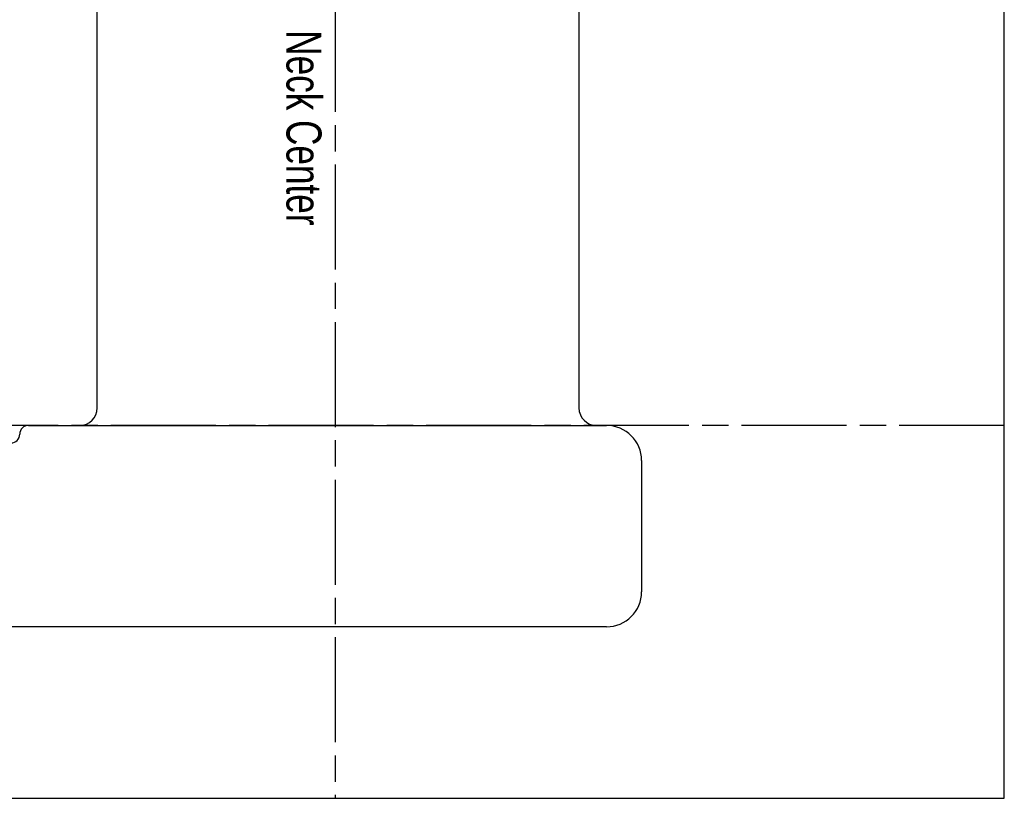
# Model space of a CAD drawing. Extents: x -147 to 25, y -61 to 205.
# Tile 6 of 8: x -87 to 25, y 43 to 132. Entities that reach past the tile are written whole.
import ezdxf

# ---------------------------------------------------------------- set-up
doc = ezdxf.new("R2010")
doc.units = 0
doc.header["$LTSCALE"] = 0.5
doc.linetypes.add('ACAD_ISO08W100', pattern=[36, 24, -3, 6, -3])
doc.layers.get('0').update_dxf_attribs({"linetype": 'CONTINUOUS'})

msp = doc.modelspace()

# ---------------------------------------------------------------- linework, layer by layer
at = {"color": 5, "linetype": 'ACAD_ISO08W100'}
for p, q in [((-51.412, 205.203), (-51.412, 42.804)), ((24.998, 85.397), (-147.15, 85.397))]:
    msp.add_line(p, q, dxfattribs=at)
for p, q in [((-78.562, 87.397), (-78.562, 178.397)), ((-23.562, 178.397), (-23.562, 87.397)), ((-87.412, 84.397), (-87.412, 84.397)), ((-86.412, 85.397), (-20.412, 85.397)), ((-16.412, 81.397), (-16.412, 66.397)), ((-20.412, 62.397), (-92.412, 62.397))]:
    msp.add_line(p, q)
msp.add_lwpolyline([(-147.082, 42.804), (24.998, 42.804), (24.998, 205.203), (-147.082, 205.203)], close=True)
for centre, radius, start, end in [((-80.562, 87.397), 2, 270, 360), ((-21.562, 87.397), 2, 180, 270), ((-88.412, 84.397), 1, 270, 0), ((-86.412, 84.397), 1, 90, 180), ((-20.412, 81.397), 4, 360, 90), ((-20.412, 66.397), 4, 270, 360)]:
    msp.add_arc(centre, radius, start, end)

# ---------------------------------------------------------------- texts
at = {"width": 0.75}
msp.add_text('Neck Center', height=4, rotation=270, dxfattribs=at).set_placement((-56.957, 130.536))

doc.saveas('drawing.dxf')
